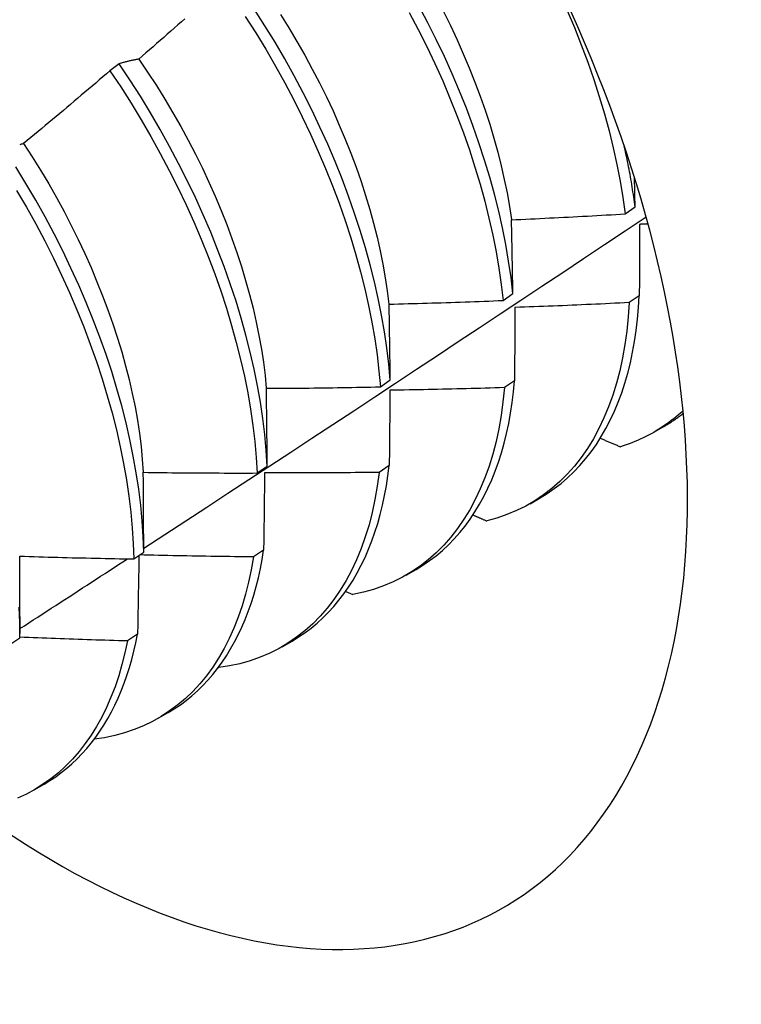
# Model space of a CAD drawing. Header units: inches. Extents: x 132.4 to 153.9, y 41.1 to 83.7.
# Tile 13 of 26: x 137.651 to 137.853, y 53.519 to 53.796. Entities that reach past the tile are written whole.
import ezdxf

# ---------------------------------------------------------------- set-up
doc = ezdxf.new("R2010")
doc.units = ezdxf.units.IN
doc.header["$MEASUREMENT"] = 0
doc.layers.add('Visible Edges(ANSI)', color=7, linetype='Continuous', lineweight=25)

msp = doc.modelspace()

# ---------------------------------------------------------------- linework, layer by layer
at = {"layer": 'Visible Edges(ANSI)'}
for p, q in [((137.67847, 53.78344), (137.6759, 53.78148)), ((137.82054, 53.7413), (137.82331, 53.74327)), ((137.78623, 53.71697), (137.78901, 53.71894)), ((137.82448, 53.7183), (137.82165, 53.71637)), ((137.7518, 53.69271), (137.75459, 53.69467)), ((137.78945, 53.69441), (137.78661, 53.69248)), ((137.82859, 53.67997), (137.83141, 53.6816)), ((137.71725, 53.66851), (137.72004, 53.67046)), ((137.7543, 53.67059), (137.75145, 53.66867)), ((137.7938, 53.65988), (137.79661, 53.66151)), ((137.68258, 53.64437), (137.68538, 53.64632)), ((137.71903, 53.64687), (137.71617, 53.64496)), ((137.759, 53.63979), (137.76181, 53.64142)), ((137.74206, 53.63527), (137.74407, 53.63436)), ((137.65062, 53.62817), (137.65061, 53.62343)), ((137.68364, 53.62325), (137.68078, 53.62134)), ((137.64779, 53.62031), (137.65061, 53.62225)), ((137.7242, 53.6197), (137.72701, 53.62132)), ((137.70632, 53.61388), (137.70643, 53.61384)), ((137.6894, 53.59961), (137.69221, 53.60123)), ((137.6546, 53.57952), (137.65741, 53.58114))]:
    msp.add_line(p, q, dxfattribs=at)
at = {"layer": 'Visible Edges(ANSI)', "flags": 128}
for points in [[(137.75459, 53.69467), (137.75418, 53.69911), (137.75364, 53.70363), (137.75297, 53.7082), (137.75216, 53.71283), (137.75122, 53.71751), (137.75015, 53.72223), (137.74895, 53.72698), (137.74762, 53.73177), (137.74616, 53.73659), (137.74458, 53.74142), (137.74287, 53.74627), (137.74104, 53.75112), (137.73909, 53.75598), (137.73701, 53.76083), (137.73483, 53.76567), (137.73252, 53.77049), (137.73011, 53.77529), (137.72759, 53.78006), (137.72496, 53.7848), (137.72223, 53.78949), (137.7194, 53.79414), (137.71647, 53.79873)], [(137.72374, 53.79732), (137.72609, 53.79353), (137.72837, 53.78971), (137.73057, 53.78585), (137.73268, 53.78196), (137.73472, 53.77805), (137.73666, 53.77413), (137.73852, 53.77018), (137.74028, 53.76623), (137.74195, 53.76227), (137.74352, 53.75831), (137.745, 53.75436), (137.74637, 53.75041), (137.74765, 53.74648), (137.74882, 53.74256), (137.74989, 53.73866), (137.75087, 53.73479), (137.75174, 53.73094), (137.75251, 53.72714), (137.75317, 53.72337), (137.75374, 53.71964), (137.7542, 53.71596)], [(137.75992, 53.79789), (137.76243, 53.79311), (137.76483, 53.78831), (137.76712, 53.78348), (137.76929, 53.77864), (137.77134, 53.77379), (137.77328, 53.76893), (137.7751, 53.76408), (137.77679, 53.75923), (137.77836, 53.7544), (137.7798, 53.74959), (137.78111, 53.74481), (137.78229, 53.74005), (137.78335, 53.73534), (137.78427, 53.73067), (137.78505, 53.72604), (137.78571, 53.72148), (137.78623, 53.71697)], [(137.78901, 53.71894), (137.78848, 53.72345), (137.78781, 53.72802), (137.78701, 53.73264), (137.78608, 53.73732), (137.78502, 53.74204), (137.78383, 53.74679), (137.7825, 53.75158), (137.78105, 53.75639), (137.77948, 53.76123), (137.77777, 53.76607), (137.77595, 53.77093), (137.774, 53.77578), (137.77194, 53.78063), (137.76976, 53.78547), (137.76746, 53.7903), (137.76506, 53.7951), (137.76254, 53.79987)], [(137.76953, 53.79808), (137.77147, 53.79415), (137.77332, 53.7902), (137.77508, 53.78624), (137.77675, 53.78228), (137.77833, 53.77832), (137.77981, 53.77436), (137.78119, 53.77041), (137.78248, 53.76647), (137.78366, 53.76255), (137.78474, 53.75866), (137.78572, 53.75479), (137.78659, 53.75095), (137.78735, 53.74715), (137.78801, 53.74338), (137.78857, 53.73966)], [(137.80421, 53.79844), (137.80626, 53.79359), (137.80819, 53.78874), (137.81, 53.78388), (137.81168, 53.77904), (137.81324, 53.77421), (137.81468, 53.7694), (137.81598, 53.76461), (137.81716, 53.75986), (137.8182, 53.75515), (137.81912, 53.75048), (137.8199, 53.74586), (137.82054, 53.7413)], [(137.69693, 53.79609), (137.69594, 53.79521), (137.69495, 53.79434), (137.69396, 53.79346), (137.69297, 53.79259), (137.69197, 53.79172), (137.69098, 53.79085), (137.68999, 53.78998), (137.68899, 53.78911), (137.68799, 53.78824), (137.687, 53.78737), (137.686, 53.7865), (137.685, 53.78564), (137.684, 53.78477)], [(137.71389, 53.79676), (137.71681, 53.79216), (137.71963, 53.78751), (137.72235, 53.78281), (137.72497, 53.77808), (137.72749, 53.7733), (137.72989, 53.7685), (137.73218, 53.76368), (137.73436, 53.75884), (137.73643, 53.75399), (137.73837, 53.74913), (137.74019, 53.74428), (137.74189, 53.73943), (137.74347, 53.7346), (137.74492, 53.72978), (137.74624, 53.725), (137.74743, 53.72024), (137.74849, 53.71552), (137.74942, 53.71085), (137.75021, 53.70623), (137.75088, 53.70166), (137.7514, 53.69715), (137.7518, 53.69271)], [(137.684, 53.78477), (137.68377, 53.78473), (137.68353, 53.78468), (137.68329, 53.78464), (137.68306, 53.78459), (137.68282, 53.78454), (137.68259, 53.78449), (137.68235, 53.78444), (137.68212, 53.78439), (137.68188, 53.78434), (137.68165, 53.78429), (137.68142, 53.78423), (137.68119, 53.78418), (137.68096, 53.78412), (137.68073, 53.78407), (137.6805, 53.78401), (137.68027, 53.78395), (137.68005, 53.78389), (137.67982, 53.78383), (137.67959, 53.78377), (137.67937, 53.7837), (137.67914, 53.78364), (137.67892, 53.78358), (137.6787, 53.78351), (137.67847, 53.78344)], [(137.72004, 53.67046), (137.71977, 53.67484), (137.71935, 53.67929), (137.71881, 53.6838), (137.71813, 53.68838), (137.71731, 53.69301), (137.71637, 53.69769), (137.71529, 53.70242), (137.71408, 53.70718), (137.71274, 53.71197), (137.71128, 53.71678), (137.70968, 53.72162), (137.70797, 53.72647), (137.70613, 53.73132), (137.70417, 53.73618), (137.70209, 53.74103), (137.69989, 53.74587), (137.69759, 53.75069), (137.69517, 53.75548), (137.69264, 53.76025), (137.69, 53.76499), (137.68727, 53.76968), (137.68443, 53.77432), (137.6815, 53.77891), (137.67847, 53.78344)], [(137.68398, 53.78474), (137.68648, 53.78105), (137.68892, 53.7773), (137.69128, 53.77352), (137.69356, 53.7697), (137.69575, 53.76585), (137.69787, 53.76196), (137.69989, 53.75806), (137.70183, 53.75413), (137.70368, 53.75019), (137.70543, 53.74623), (137.70709, 53.74227), (137.70866, 53.73831), (137.71014, 53.73435), (137.71151, 53.7304), (137.7128, 53.72646), (137.71398, 53.72253), (137.71506, 53.71863), (137.71605, 53.71476), (137.71693, 53.71091), (137.71771, 53.7071), (137.71839, 53.70333), (137.71896, 53.6996), (137.71943, 53.69592), (137.71979, 53.69229)], [(137.6759, 53.78148), (137.67489, 53.78062), (137.67389, 53.77975), (137.67289, 53.7789), (137.67189, 53.77804), (137.67088, 53.77718), (137.66988, 53.77632), (137.66887, 53.77547), (137.66786, 53.77461), (137.66686, 53.77376), (137.66585, 53.7729), (137.66484, 53.77205), (137.66383, 53.7712), (137.66282, 53.77035), (137.66181, 53.7695), (137.6608, 53.76865), (137.65978, 53.7678), (137.65877, 53.76695), (137.65776, 53.76611), (137.65674, 53.76526), (137.65573, 53.76442), (137.65471, 53.76358), (137.6537, 53.76273), (137.65268, 53.76189), (137.65166, 53.76105)], [(137.6759, 53.78148), (137.67891, 53.77694), (137.68184, 53.77235), (137.68467, 53.7677), (137.6874, 53.763), (137.69002, 53.75827), (137.69254, 53.7535), (137.69495, 53.7487), (137.69725, 53.74387), (137.69944, 53.73903), (137.70151, 53.73418), (137.70346, 53.72933), (137.70529, 53.72447), (137.707, 53.71963), (137.70858, 53.71479), (137.71004, 53.70998), (137.71136, 53.70519), (137.71256, 53.70043), (137.71363, 53.69571), (137.71457, 53.69104), (137.71537, 53.68641), (137.71604, 53.68184), (137.71658, 53.67732), (137.71698, 53.67288), (137.71725, 53.66851)], [(137.65166, 53.76105), (137.65144, 53.76098), (137.65122, 53.76091), (137.651, 53.76084), (137.65078, 53.76077), (137.65056, 53.76069)], [(137.65165, 53.76105), (137.65408, 53.75731), (137.65643, 53.75352), (137.6587, 53.7497), (137.66089, 53.74584), (137.663, 53.74195), (137.66502, 53.73804), (137.66696, 53.73411), (137.66882, 53.73016), (137.67058, 53.72621), (137.67225, 53.72224), (137.67383, 53.71828), (137.67531, 53.71432), (137.6767, 53.71036), (137.67799, 53.70642), (137.67919, 53.7025), (137.68028, 53.6986), (137.68127, 53.69473), (137.68215, 53.69088), (137.68293, 53.68708), (137.6836, 53.68331), (137.68416, 53.67959), (137.68462, 53.67592), (137.68497, 53.6723), (137.68521, 53.66873)], [(137.82331, 53.74327), (137.82322, 53.74396), (137.82312, 53.74466), (137.82302, 53.74536), (137.82292, 53.74606), (137.82282, 53.74676), (137.82271, 53.74746), (137.8226, 53.74816), (137.82249, 53.74887), (137.82237, 53.74957), (137.82225, 53.75028), (137.82213, 53.75099), (137.822, 53.7517), (137.82187, 53.75241), (137.82174, 53.75312), (137.8216, 53.75383), (137.82147, 53.75454), (137.82132, 53.75526), (137.82118, 53.75597), (137.82103, 53.75669), (137.82088, 53.75741), (137.82073, 53.75813), (137.82057, 53.75885), (137.82041, 53.75957), (137.82025, 53.76029)], [(137.68538, 53.64632), (137.68523, 53.65063), (137.68495, 53.65501), (137.68453, 53.65946), (137.68397, 53.66398), (137.68328, 53.66856), (137.68246, 53.6732), (137.68151, 53.67788), (137.68042, 53.68261), (137.6792, 53.68737), (137.67786, 53.69216), (137.67639, 53.69698), (137.67479, 53.70181), (137.67306, 53.70666), (137.67122, 53.71152), (137.66925, 53.71637), (137.66716, 53.72122), (137.66496, 53.72606), (137.66265, 53.73088), (137.66022, 53.73568), (137.65769, 53.74044), (137.65505, 53.74517), (137.6523, 53.74986), (137.64946, 53.7545)], [(137.82331, 53.74327), (137.8233, 53.74361), (137.8233, 53.74395), (137.82329, 53.74429), (137.82328, 53.74463), (137.82327, 53.74497), (137.82327, 53.74531), (137.82326, 53.74565), (137.82325, 53.74599), (137.82325, 53.74633), (137.82324, 53.74667), (137.82323, 53.747), (137.82322, 53.74734), (137.82322, 53.74768), (137.82321, 53.74802), (137.8232, 53.74836), (137.8232, 53.7487), (137.82319, 53.74903), (137.82318, 53.74937), (137.82317, 53.74971), (137.82317, 53.75005), (137.82316, 53.75038), (137.82315, 53.75072), (137.82314, 53.75106), (137.82314, 53.7514)], [(137.6497, 53.74788), (137.65244, 53.74319), (137.65507, 53.73846), (137.6576, 53.73369), (137.66001, 53.72889), (137.66232, 53.72407), (137.66451, 53.71923), (137.66659, 53.71438), (137.66855, 53.70953), (137.67039, 53.70467), (137.6721, 53.69982), (137.67369, 53.69499), (137.67515, 53.69017), (137.67649, 53.68538), (137.6777, 53.68062), (137.67877, 53.6759), (137.67972, 53.67122), (137.68053, 53.66659), (137.68121, 53.66201), (137.68175, 53.6575), (137.68216, 53.65305), (137.68244, 53.64867), (137.68258, 53.64437)], [(137.68538, 53.64739), (137.69129, 53.65124), (137.69719, 53.65509), (137.70309, 53.65895), (137.70899, 53.66281), (137.71488, 53.66667), (137.72078, 53.67053), (137.72667, 53.6744), (137.73255, 53.67827), (137.73844, 53.68214), (137.74432, 53.68601), (137.7502, 53.68989), (137.75607, 53.69376), (137.76194, 53.69764), (137.76781, 53.70152), (137.77368, 53.70541), (137.77954, 53.70929), (137.78541, 53.71318), (137.79126, 53.71707), (137.79712, 53.72096), (137.80297, 53.72486), (137.80882, 53.72876), (137.81467, 53.73265), (137.82051, 53.73655), (137.82636, 53.74046)], [(137.7886, 53.73964), (137.78994, 53.73969), (137.79127, 53.73975), (137.7926, 53.73981), (137.79393, 53.73987), (137.79526, 53.73993), (137.79659, 53.74), (137.79792, 53.74006), (137.79926, 53.74013), (137.80059, 53.74019), (137.80192, 53.74026), (137.80325, 53.74033), (137.80458, 53.7404), (137.80591, 53.74047), (137.80724, 53.74054), (137.80857, 53.74061), (137.8099, 53.74068), (137.81123, 53.74076), (137.81256, 53.74083), (137.81389, 53.74091), (137.81522, 53.74098), (137.81655, 53.74106), (137.81788, 53.74114), (137.81921, 53.74122), (137.82054, 53.7413)], [(137.78901, 53.71894), (137.78899, 53.71981), (137.78898, 53.72068), (137.78896, 53.72155), (137.78895, 53.72242), (137.78893, 53.72329), (137.78892, 53.72416), (137.7889, 53.72503), (137.78888, 53.7259), (137.78887, 53.72676), (137.78885, 53.72763), (137.78883, 53.72849), (137.78882, 53.72935), (137.7888, 53.73022), (137.78878, 53.73108), (137.78877, 53.73194), (137.78875, 53.7328), (137.78873, 53.73365), (137.78871, 53.73451), (137.7887, 53.73537), (137.78868, 53.73622), (137.78866, 53.73708), (137.78864, 53.73793), (137.78862, 53.73878), (137.7886, 53.73964)], [(137.82455, 53.73833), (137.82454, 53.73751), (137.82454, 53.73669), (137.82454, 53.73586), (137.82454, 53.73503), (137.82453, 53.73421), (137.82453, 53.73338), (137.82453, 53.73255), (137.82453, 53.73172), (137.82452, 53.73089), (137.82452, 53.73005), (137.82452, 53.72922), (137.82451, 53.72839), (137.82451, 53.72755), (137.82451, 53.72671), (137.82451, 53.72588), (137.8245, 53.72504), (137.8245, 53.7242), (137.8245, 53.72336), (137.82449, 53.72252), (137.82449, 53.72168), (137.82449, 53.72084), (137.82448, 53.71999), (137.82448, 53.71915), (137.82448, 53.7183)], [(137.82691, 53.73846), (137.82681, 53.73846), (137.82671, 53.73845), (137.82661, 53.73845), (137.82651, 53.73844), (137.82642, 53.73843), (137.82632, 53.73843), (137.82622, 53.73842), (137.82612, 53.73842), (137.82602, 53.73841), (137.82592, 53.73841), (137.82583, 53.7384), (137.82573, 53.7384), (137.82563, 53.73839), (137.82553, 53.73839), (137.82543, 53.73838), (137.82533, 53.73838), (137.82524, 53.73837), (137.82514, 53.73837), (137.82504, 53.73836), (137.82494, 53.73836), (137.82484, 53.73835), (137.82474, 53.73834), (137.82465, 53.73834), (137.82455, 53.73833)], [(137.75425, 53.71594), (137.75559, 53.71597), (137.75692, 53.716), (137.75825, 53.71604), (137.75959, 53.71607), (137.76092, 53.71611), (137.76225, 53.71614), (137.76358, 53.71618), (137.76492, 53.71622), (137.76625, 53.71626), (137.76758, 53.7163), (137.76891, 53.71634), (137.77025, 53.71639), (137.77158, 53.71643), (137.77291, 53.71647), (137.77424, 53.71652), (137.77557, 53.71657), (137.77691, 53.71661), (137.77824, 53.71666), (137.77957, 53.71671), (137.7809, 53.71676), (137.78223, 53.71681), (137.78357, 53.71687), (137.7849, 53.71692), (137.78623, 53.71697)], [(137.79661, 53.66151), (137.79864, 53.66275), (137.80061, 53.66411), (137.80251, 53.66558), (137.80435, 53.66715), (137.80611, 53.66883), (137.8078, 53.67061), (137.80941, 53.67249), (137.81096, 53.67448), (137.81242, 53.67656), (137.81381, 53.67874), (137.81512, 53.68101), (137.81634, 53.68338), (137.81749, 53.68585), (137.81856, 53.6884), (137.81954, 53.69103), (137.82043, 53.69376), (137.82124, 53.69656), (137.82197, 53.69945), (137.82261, 53.70241), (137.82316, 53.70545), (137.82362, 53.70856), (137.824, 53.71174), (137.82428, 53.71499), (137.82448, 53.7183)], [(137.75459, 53.69467), (137.75457, 53.69556), (137.75456, 53.69646), (137.75455, 53.69735), (137.75454, 53.69825), (137.75453, 53.69914), (137.75451, 53.70003), (137.7545, 53.70092), (137.75449, 53.70181), (137.75447, 53.7027), (137.75446, 53.70359), (137.75445, 53.70448), (137.75443, 53.70537), (137.75442, 53.70625), (137.75441, 53.70714), (137.75439, 53.70802), (137.75438, 53.7089), (137.75436, 53.70979), (137.75435, 53.71067), (137.75433, 53.71155), (137.75432, 53.71243), (137.7543, 53.71331), (137.75429, 53.71418), (137.75427, 53.71506), (137.75425, 53.71594)], [(137.82165, 53.71637), (137.82139, 53.71233), (137.82099, 53.70839), (137.82046, 53.70456), (137.8198, 53.70083), (137.81901, 53.69722), (137.81809, 53.69372), (137.81704, 53.69034), (137.81587, 53.68709), (137.81457, 53.68397), (137.81315, 53.68099), (137.8116, 53.67814), (137.80994, 53.67543), (137.80816, 53.67287), (137.80626, 53.67045), (137.80426, 53.66819), (137.80214, 53.66608), (137.79992, 53.66413), (137.79759, 53.66234), (137.79517, 53.66071), (137.79264, 53.65924), (137.79003, 53.65794), (137.78732, 53.65681), (137.78453, 53.65584), (137.78165, 53.65505)], [(137.78957, 53.71501), (137.78956, 53.71416), (137.78956, 53.71331), (137.78956, 53.71246), (137.78955, 53.71161), (137.78955, 53.71076), (137.78954, 53.70991), (137.78954, 53.70905), (137.78953, 53.7082), (137.78953, 53.70735), (137.78952, 53.70649), (137.78952, 53.70563), (137.78951, 53.70477), (137.78951, 53.70391), (137.7895, 53.70305), (137.7895, 53.70219), (137.78949, 53.70133), (137.78949, 53.70047), (137.78948, 53.69961), (137.78947, 53.69874), (137.78947, 53.69788), (137.78946, 53.69701), (137.78946, 53.69614), (137.78945, 53.69527), (137.78945, 53.69441)], [(137.82165, 53.71637), (137.82032, 53.7163), (137.81898, 53.71623), (137.81764, 53.71617), (137.81631, 53.7161), (137.81497, 53.71604), (137.81363, 53.71597), (137.8123, 53.71591), (137.81096, 53.71585), (137.80963, 53.71579), (137.80829, 53.71573), (137.80695, 53.71567), (137.80561, 53.71561), (137.80428, 53.71556), (137.80294, 53.7155), (137.8016, 53.71545), (137.80027, 53.7154), (137.79893, 53.71534), (137.79759, 53.71529), (137.79626, 53.71524), (137.79492, 53.71519), (137.79358, 53.71515), (137.79224, 53.7151), (137.79091, 53.71505), (137.78957, 53.71501)], [(137.7198, 53.69229), (137.72114, 53.6923), (137.72247, 53.6923), (137.7238, 53.69231), (137.72514, 53.69232), (137.72647, 53.69233), (137.7278, 53.69234), (137.72914, 53.69235), (137.73047, 53.69237), (137.7318, 53.69238), (137.73314, 53.6924), (137.73447, 53.69241), (137.7358, 53.69243), (137.73714, 53.69245), (137.73847, 53.69247), (137.7398, 53.69249), (137.74113, 53.69251), (137.74247, 53.69253), (137.7438, 53.69255), (137.74513, 53.69258), (137.74647, 53.6926), (137.7478, 53.69263), (137.74913, 53.69265), (137.75047, 53.69268), (137.7518, 53.69271)], [(137.72004, 53.67046), (137.72004, 53.67138), (137.72003, 53.6723), (137.72002, 53.67321), (137.72001, 53.67413), (137.72, 53.67505), (137.72, 53.67596), (137.71999, 53.67688), (137.71998, 53.67779), (137.71997, 53.6787), (137.71996, 53.67962), (137.71995, 53.68053), (137.71994, 53.68144), (137.71993, 53.68235), (137.71992, 53.68325), (137.71991, 53.68416), (137.7199, 53.68507), (137.71989, 53.68597), (137.71988, 53.68688), (137.71986, 53.68778), (137.71985, 53.68869), (137.71984, 53.68959), (137.71983, 53.69049), (137.71982, 53.69139), (137.7198, 53.69229)], [(137.78661, 53.69248), (137.78622, 53.68853), (137.7857, 53.68469), (137.78505, 53.68096), (137.78427, 53.67734), (137.78335, 53.67383), (137.78231, 53.67045), (137.78114, 53.66719), (137.77985, 53.66406), (137.77843, 53.66107), (137.7769, 53.65821), (137.77524, 53.6555), (137.77347, 53.65292), (137.77158, 53.6505), (137.76958, 53.64823), (137.76747, 53.64611), (137.76525, 53.64415), (137.76293, 53.64235), (137.76051, 53.64071), (137.758, 53.63923), (137.75539, 53.63792), (137.75269, 53.63678), (137.7499, 53.6358), (137.74703, 53.635), (137.74407, 53.63436)], [(137.78661, 53.69248), (137.78527, 53.69244), (137.78393, 53.6924), (137.7826, 53.69236), (137.78126, 53.69232), (137.77992, 53.69228), (137.77858, 53.69224), (137.77724, 53.69221), (137.77591, 53.69217), (137.77457, 53.69214), (137.77323, 53.69211), (137.77189, 53.69207), (137.77055, 53.69204), (137.76921, 53.69201), (137.76788, 53.69199), (137.76654, 53.69196), (137.7652, 53.69193), (137.76386, 53.69191), (137.76252, 53.69188), (137.76118, 53.69186), (137.75984, 53.69184), (137.75851, 53.69182), (137.75717, 53.6918), (137.75583, 53.69178), (137.75449, 53.69176)], [(137.76181, 53.64142), (137.76375, 53.6426), (137.76563, 53.64389), (137.76745, 53.64527), (137.7692, 53.64675), (137.77089, 53.64832), (137.77252, 53.64999), (137.77408, 53.65176), (137.77558, 53.65361), (137.777, 53.65556), (137.77835, 53.65759), (137.77964, 53.65971), (137.78085, 53.66192), (137.78199, 53.66421), (137.78305, 53.66658), (137.78404, 53.66904), (137.78495, 53.67157), (137.78579, 53.67418), (137.78655, 53.67686), (137.78723, 53.67962), (137.78783, 53.68244), (137.78836, 53.68534), (137.7888, 53.6883), (137.78916, 53.69132), (137.78945, 53.69441)], [(137.75449, 53.69176), (137.75448, 53.69089), (137.75448, 53.69002), (137.75447, 53.68914), (137.75446, 53.68827), (137.75445, 53.68739), (137.75445, 53.68652), (137.75444, 53.68564), (137.75443, 53.68476), (137.75442, 53.68388), (137.75442, 53.683), (137.75441, 53.68212), (137.7544, 53.68124), (137.75439, 53.68036), (137.75438, 53.67948), (137.75437, 53.67859), (137.75437, 53.67771), (137.75436, 53.67682), (137.75435, 53.67593), (137.75434, 53.67505), (137.75433, 53.67416), (137.75432, 53.67327), (137.75431, 53.67238), (137.7543, 53.67149), (137.7543, 53.67059)], [(137.83674, 53.68599), (137.8361, 53.68541), (137.83546, 53.68485), (137.8348, 53.68429), (137.83414, 53.68375), (137.83347, 53.68323), (137.83279, 53.68272), (137.8321, 53.68222), (137.8314, 53.68174), (137.83069, 53.68126), (137.82998, 53.68081), (137.82926, 53.68036), (137.82853, 53.67993), (137.82779, 53.67952), (137.82704, 53.67912), (137.82629, 53.67873), (137.82552, 53.67836), (137.82475, 53.678), (137.82398, 53.67765), (137.82319, 53.67732), (137.8224, 53.677), (137.8216, 53.6767), (137.82079, 53.67641), (137.81998, 53.67614), (137.81916, 53.67588)], [(137.83141, 53.6816), (137.83164, 53.68173), (137.83188, 53.68187), (137.83211, 53.68201), (137.83234, 53.68215), (137.83257, 53.68229), (137.8328, 53.68244), (137.83303, 53.68258), (137.83326, 53.68273), (137.83349, 53.68288), (137.83372, 53.68303), (137.83395, 53.68318), (137.83417, 53.68333), (137.8344, 53.68348), (137.83462, 53.68364), (137.83484, 53.6838), (137.83506, 53.68395), (137.83529, 53.68411), (137.83551, 53.68427), (137.83573, 53.68444), (137.83595, 53.6846), (137.83616, 53.68476), (137.83638, 53.68493), (137.8366, 53.6851), (137.83681, 53.68527)], [(137.81353, 53.67828), (137.81376, 53.67818), (137.814, 53.67808), (137.81423, 53.67798), (137.81447, 53.67788), (137.8147, 53.67778), (137.81493, 53.67768), (137.81517, 53.67758), (137.8154, 53.67748), (137.81564, 53.67738), (137.81587, 53.67728), (137.81611, 53.67718), (137.81634, 53.67708), (137.81658, 53.67698), (137.81681, 53.67688), (137.81704, 53.67678), (137.81728, 53.67668), (137.81751, 53.67658), (137.81775, 53.67648), (137.81798, 53.67638), (137.81822, 53.67628), (137.81845, 53.67618), (137.81869, 53.67608), (137.81892, 53.67598), (137.81916, 53.67588)], [(137.72701, 53.62132), (137.72885, 53.62245), (137.73064, 53.62366), (137.73238, 53.62496), (137.73405, 53.62635), (137.73567, 53.62783), (137.73724, 53.62939), (137.73874, 53.63103), (137.74018, 53.63276), (137.74156, 53.63457), (137.74288, 53.63646), (137.74414, 53.63844), (137.74533, 53.64048), (137.74645, 53.64261), (137.74751, 53.64481), (137.7485, 53.64709), (137.74943, 53.64943), (137.75028, 53.65185), (137.75107, 53.65433), (137.75178, 53.65689), (137.75243, 53.65951), (137.753, 53.66219), (137.75351, 53.66493), (137.75394, 53.66773), (137.7543, 53.67059)], [(137.68525, 53.6687), (137.68658, 53.66868), (137.68792, 53.66866), (137.68925, 53.66864), (137.69058, 53.66863), (137.69192, 53.66861), (137.69325, 53.6686), (137.69458, 53.66858), (137.69592, 53.66857), (137.69725, 53.66856), (137.69858, 53.66855), (137.69991, 53.66854), (137.70125, 53.66853), (137.70258, 53.66853), (137.70391, 53.66852), (137.70525, 53.66851), (137.70658, 53.66851), (137.70791, 53.6685), (137.70925, 53.6685), (137.71058, 53.6685), (137.71191, 53.6685), (137.71325, 53.6685), (137.71458, 53.6685), (137.71592, 53.6685), (137.71725, 53.66851)], [(137.68538, 53.64632), (137.68538, 53.64726), (137.68538, 53.6482), (137.68538, 53.64914), (137.68537, 53.65008), (137.68537, 53.65102), (137.68536, 53.65196), (137.68536, 53.6529), (137.68536, 53.65383), (137.68535, 53.65477), (137.68535, 53.6557), (137.68534, 53.65664), (137.68533, 53.65757), (137.68533, 53.6585), (137.68532, 53.65943), (137.68532, 53.66036), (137.68531, 53.66129), (137.6853, 53.66222), (137.6853, 53.66315), (137.68529, 53.66408), (137.68528, 53.665), (137.68527, 53.66593), (137.68527, 53.66685), (137.68526, 53.66777), (137.68525, 53.6687)], [(137.75145, 53.66867), (137.75094, 53.66483), (137.75029, 53.66109), (137.74952, 53.65746), (137.74861, 53.65395), (137.74758, 53.65055), (137.74642, 53.64729), (137.74513, 53.64415), (137.74372, 53.64115), (137.74219, 53.63829), (137.74054, 53.63556), (137.73878, 53.63298), (137.7369, 53.63055), (137.7349, 53.62827), (137.7328, 53.62614), (137.73059, 53.62417), (137.72828, 53.62236), (137.72586, 53.62071), (137.72335, 53.61922), (137.72075, 53.6179), (137.71805, 53.61675), (137.71527, 53.61576), (137.7124, 53.61495), (137.70945, 53.61431), (137.70643, 53.61384)], [(137.71931, 53.66859), (137.7193, 53.66769), (137.71929, 53.6668), (137.71928, 53.6659), (137.71927, 53.665), (137.71926, 53.66411), (137.71925, 53.66321), (137.71923, 53.66231), (137.71922, 53.66141), (137.71921, 53.6605), (137.7192, 53.6596), (137.71919, 53.6587), (137.71918, 53.65779), (137.71917, 53.65689), (137.71915, 53.65598), (137.71914, 53.65507), (137.71913, 53.65417), (137.71912, 53.65326), (137.7191, 53.65235), (137.71909, 53.65144), (137.71908, 53.65053), (137.71907, 53.64961), (137.71905, 53.6487), (137.71904, 53.64779), (137.71903, 53.64687)], [(137.75145, 53.66867), (137.75011, 53.66866), (137.74877, 53.66864), (137.74743, 53.66863), (137.74609, 53.66862), (137.74476, 53.66861), (137.74342, 53.6686), (137.74208, 53.66859), (137.74074, 53.66858), (137.7394, 53.66857), (137.73806, 53.66857), (137.73672, 53.66856), (137.73538, 53.66856), (137.73404, 53.66855), (137.7327, 53.66855), (137.73136, 53.66855), (137.73002, 53.66855), (137.72869, 53.66855), (137.72735, 53.66855), (137.72601, 53.66856), (137.72467, 53.66856), (137.72333, 53.66857), (137.72199, 53.66857), (137.72065, 53.66858), (137.71931, 53.66859)], [(137.7778, 53.65673), (137.77796, 53.65666), (137.77812, 53.65659), (137.77828, 53.65652), (137.77844, 53.65645), (137.7786, 53.65638), (137.77876, 53.65631), (137.77892, 53.65624), (137.77908, 53.65617), (137.77924, 53.6561), (137.7794, 53.65603), (137.77956, 53.65596), (137.77972, 53.65589), (137.77988, 53.65582), (137.78005, 53.65575), (137.78021, 53.65568), (137.78037, 53.65561), (137.78053, 53.65554), (137.78069, 53.65547), (137.78085, 53.6554), (137.78101, 53.65533), (137.78117, 53.65526), (137.78133, 53.65519), (137.78149, 53.65512), (137.78165, 53.65505)], [(137.65059, 53.64516), (137.65193, 53.64512), (137.65326, 53.64508), (137.65459, 53.64503), (137.65592, 53.64499), (137.65726, 53.64495), (137.65859, 53.64491), (137.65992, 53.64488), (137.66125, 53.64484), (137.66259, 53.6448), (137.66392, 53.64477), (137.66525, 53.64473), (137.66658, 53.6447), (137.66792, 53.64467), (137.66925, 53.64464), (137.67058, 53.6446), (137.67192, 53.64458), (137.67325, 53.64455), (137.67458, 53.64452), (137.67591, 53.64449), (137.67725, 53.64447), (137.67858, 53.64444), (137.67991, 53.64442), (137.68125, 53.64439), (137.68258, 53.64437)], [(137.65062, 53.62817), (137.65062, 53.62888), (137.65062, 53.6296), (137.65062, 53.63031), (137.65062, 53.63102), (137.65062, 53.63173), (137.65062, 53.63244), (137.65062, 53.63315), (137.65062, 53.63386), (137.65062, 53.63457), (137.65062, 53.63528), (137.65062, 53.63599), (137.65062, 53.6367), (137.65062, 53.63741), (137.65061, 53.63811), (137.65061, 53.63882), (137.65061, 53.63953), (137.65061, 53.64023), (137.65061, 53.64094), (137.65061, 53.64164), (137.6506, 53.64235), (137.6506, 53.64305), (137.6506, 53.64376), (137.6506, 53.64446), (137.65059, 53.64516)], [(137.68403, 53.64538), (137.68402, 53.64447), (137.684, 53.64355), (137.68399, 53.64264), (137.68397, 53.64172), (137.68396, 53.64081), (137.68394, 53.63989), (137.68393, 53.63897), (137.68391, 53.63805), (137.68389, 53.63714), (137.68388, 53.63622), (137.68386, 53.63529), (137.68385, 53.63437), (137.68383, 53.63345), (137.68381, 53.63253), (137.6838, 53.6316), (137.68378, 53.63068), (137.68376, 53.62975), (137.68375, 53.62882), (137.68373, 53.6279), (137.68371, 53.62697), (137.6837, 53.62604), (137.68368, 53.62511), (137.68366, 53.62418), (137.68364, 53.62325)], [(137.71617, 53.64496), (137.71484, 53.64497), (137.71351, 53.64498), (137.71218, 53.645), (137.71084, 53.64501), (137.70951, 53.64502), (137.70818, 53.64504), (137.70684, 53.64506), (137.70551, 53.64507), (137.70418, 53.64509), (137.70285, 53.64511), (137.70151, 53.64513), (137.70018, 53.64515), (137.69885, 53.64518), (137.69752, 53.6452), (137.69618, 53.64522), (137.69485, 53.64525), (137.69352, 53.64528), (137.69219, 53.6453), (137.69085, 53.64533), (137.68952, 53.64536), (137.68819, 53.64539), (137.68686, 53.64542), (137.68553, 53.64546), (137.68419, 53.64549)], [(137.69221, 53.60123), (137.69396, 53.6023), (137.69566, 53.60344), (137.69731, 53.60466), (137.6989, 53.60596), (137.70045, 53.60734), (137.70195, 53.60879), (137.70339, 53.61032), (137.70478, 53.61193), (137.70611, 53.61361), (137.70739, 53.61536), (137.70862, 53.61719), (137.70978, 53.61908), (137.71089, 53.62105), (137.71193, 53.62308), (137.71292, 53.62518), (137.71385, 53.62735), (137.71472, 53.62958), (137.71552, 53.63187), (137.71626, 53.63423), (137.71694, 53.63664), (137.71756, 53.63911), (137.71811, 53.64165), (137.7186, 53.64423), (137.71903, 53.64687)], [(137.65061, 53.62479), (137.65187, 53.62561), (137.65313, 53.62642), (137.65439, 53.62724), (137.65565, 53.62806), (137.65691, 53.62887), (137.65817, 53.62969), (137.65942, 53.63051), (137.66068, 53.63132), (137.66194, 53.63214), (137.6632, 53.63296), (137.66446, 53.63377), (137.66572, 53.63459), (137.66698, 53.63541), (137.66823, 53.63623), (137.66949, 53.63704), (137.67075, 53.63786), (137.67201, 53.63868), (137.67326, 53.6395), (137.67452, 53.64031), (137.67578, 53.64113), (137.67704, 53.64195), (137.67829, 53.64277), (137.67955, 53.64359), (137.68081, 53.64441)], [(137.71617, 53.64496), (137.71556, 53.64135), (137.71483, 53.63784), (137.71398, 53.63444), (137.713, 53.63116), (137.71191, 53.62798), (137.71071, 53.62493), (137.70939, 53.622), (137.70795, 53.6192), (137.70641, 53.61652), (137.70475, 53.61398), (137.70299, 53.61158), (137.70112, 53.60931), (137.69915, 53.60718), (137.69708, 53.6052), (137.69491, 53.60336), (137.69265, 53.60168), (137.69029, 53.60014), (137.68785, 53.59875), (137.68532, 53.59752), (137.6827, 53.59645), (137.68001, 53.59553), (137.67723, 53.59477), (137.67439, 53.59417), (137.67147, 53.59373)], [(137.65061, 53.62225), (137.65058, 53.62648), (137.65042, 53.63079)], [(137.65741, 53.58114), (137.65906, 53.58214), (137.66067, 53.58321), (137.66223, 53.58436), (137.66375, 53.58557), (137.66523, 53.58685), (137.66665, 53.5882), (137.66803, 53.58962), (137.66937, 53.59111), (137.67065, 53.59266), (137.67189, 53.59428), (137.67307, 53.59596), (137.67421, 53.59771), (137.67529, 53.59952), (137.67632, 53.60139), (137.6773, 53.60332), (137.67822, 53.60531), (137.67909, 53.60736), (137.67991, 53.60947), (137.68067, 53.61163), (137.68138, 53.61385), (137.68203, 53.61612), (137.68262, 53.61845), (137.68316, 53.62082), (137.68364, 53.62325)], [(137.68078, 53.62134), (137.68008, 53.61797), (137.67927, 53.6147), (137.67835, 53.61154), (137.67733, 53.60847), (137.67619, 53.60552), (137.67495, 53.60268), (137.67361, 53.59996), (137.67216, 53.59735), (137.67061, 53.59486), (137.66896, 53.5925), (137.66722, 53.59027), (137.66537, 53.58816), (137.66344, 53.58619), (137.66141, 53.58434), (137.6593, 53.58264), (137.65709, 53.58107), (137.65481, 53.57964), (137.65244, 53.57835), (137.64999, 53.5772)], [(137.68078, 53.62134), (137.67952, 53.62138), (137.67826, 53.62141), (137.67701, 53.62145), (137.67575, 53.62148), (137.67449, 53.62152), (137.67323, 53.62156), (137.67198, 53.6216), (137.67072, 53.62164), (137.66946, 53.62168), (137.6682, 53.62172), (137.66695, 53.62176), (137.66569, 53.62181), (137.66443, 53.62185), (137.66318, 53.6219), (137.66192, 53.62194), (137.66066, 53.62199), (137.6594, 53.62204), (137.65815, 53.62209), (137.65689, 53.62214), (137.65563, 53.62219), (137.65438, 53.62224), (137.65312, 53.62229), (137.65186, 53.62235), (137.65061, 53.6224)]]:
    msp.add_lwpolyline(points, dxfattribs=at)
at = {"layer": 'Visible Edges(ANSI)'}
msp.add_ellipse((137.66123, 53.76292), major_axis=(-0.125, 0.21651), ratio=0.57735, start_param=2.225447, end_param=7.182696, dxfattribs=at)

doc.saveas('drawing.dxf')
